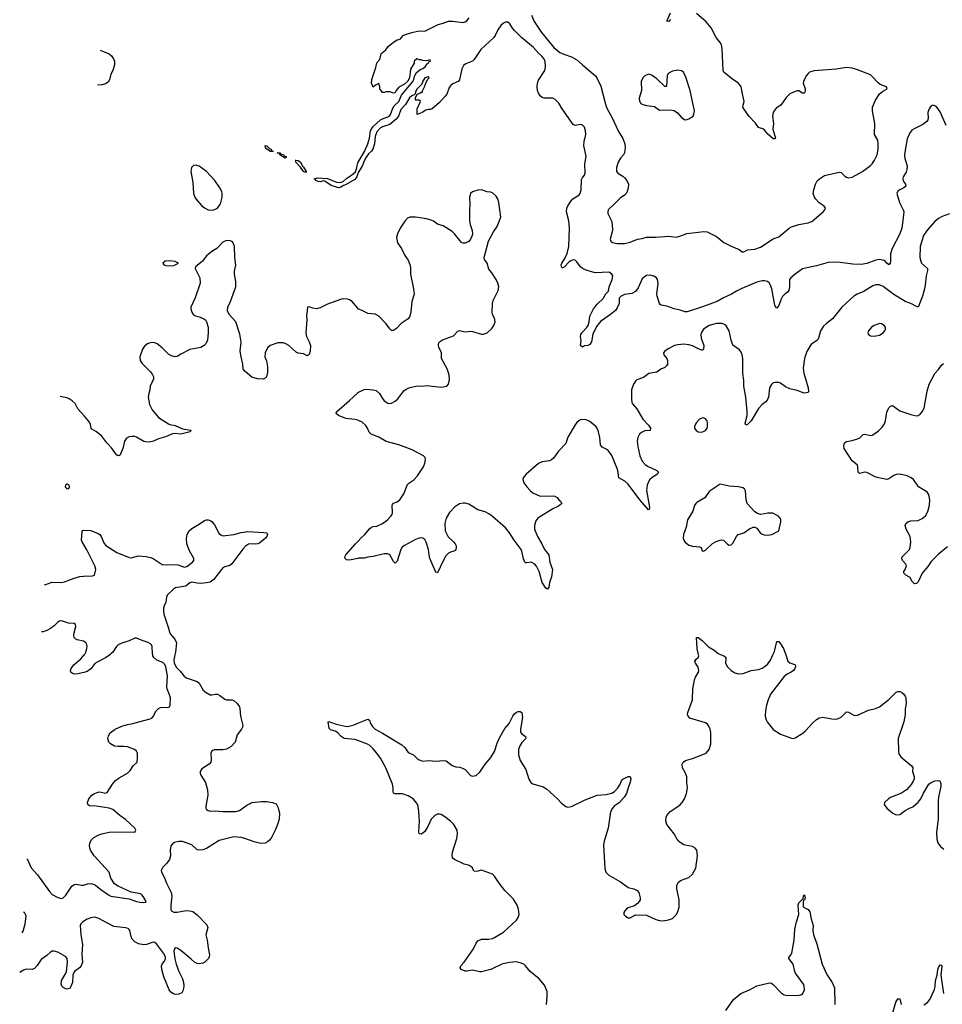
# Model space of a CAD drawing. Header units: inches. Extents: x 1174277 to 1307032, y 522670 to 678486.
# Tile 82 of 121: x 1196315 to 1206373, y 626191 to 636923. Entities that reach past the tile are written whole.
import ezdxf

# ---------------------------------------------------------------- set-up
doc = ezdxf.new("R2010")
doc.units = ezdxf.units.IN
doc.header["$MEASUREMENT"] = 0
for name, color, linetype in [('B1692', 7, 'Continuous'), ('B1693', 7, 'Continuous'), ('B2602', 7, 'Continuous'), ('B2603', 7, 'Continuous')]:
    doc.layers.add(name, color=color, linetype=linetype)

msp = doc.modelspace()

# ---------------------------------------------------------------- linework, layer by layer
at = {"layer": 'B1692', "color": 6}
for points, elevation in [([(1198006, 630000), (1197994, 629946), (1197999, 629910), (1198023, 629863), (1198063, 629823), (1198105, 629770), (1198130, 629751), (1198250, 629708), (1198271, 629690), (1198316, 629616), (1198349, 629589), (1198390, 629566), (1198410, 629563), (1198450, 629572), (1198471, 629571), (1198498, 629558), (1198550, 629516), (1198569, 629509), (1198630, 629511), (1198650, 629504), (1198687, 629470), (1198710, 629432), (1198715, 629415), (1198721, 629330), (1198747, 629230), (1198743, 629210), (1198732, 629190), (1198685, 629130), (1198663, 629050), (1198619, 629001), (1198570, 628973), (1198530, 628964), (1198435, 628965), (1198410, 628953), (1198400, 628930), (1198404, 628856), (1198398, 628830), (1198382, 628810), (1198302, 628758), (1198284, 628730), (1198283, 628710), (1198290, 628690), (1198340, 628610), (1198364, 628530), (1198366, 628470), (1198346, 628350), (1198346, 628330), (1198353, 628313), (1198370, 628302), (1198390, 628298), (1198450, 628299), (1198530, 628291), (1198670, 628293), (1198710, 628305), (1198790, 628363), (1198850, 628389), (1198950, 628400), (1199010, 628401), (1199072, 628392), (1199110, 628376), (1199134, 628334), (1199149, 628270), (1199145, 628210), (1199126, 628150), (1199103, 628097), (1199059, 628010), (1199039, 627981), (1199018, 627962), (1198990, 627949), (1198950, 627944), (1198930, 627946), (1198870, 627962), (1198770, 628000), (1198730, 628009), (1198650, 628018), (1198490, 627977), (1198350, 627889), (1198310, 627875), (1198270, 627872), (1198250, 627876), (1198190, 627928), (1198090, 627965), (1198050, 627964), (1198004, 627956), (1197980, 627940), (1197963, 627917), (1197954, 627870), (1197958, 627810), (1197947, 627770), (1197919, 627730), (1197875, 627685), (1197859, 627650), (1197862, 627630), (1197895, 627570), (1197917, 627510), (1197965, 627410), (1197973, 627370), (1197963, 627270), (1197964, 627224), (1197970, 627210), (1197996, 627196), (1198030, 627196), (1198130, 627212), (1198170, 627210), (1198201, 627201), (1198250, 627165), (1198356, 627056), (1198366, 627030), (1198346, 626950), (1198359, 626890), (1198368, 626808), (1198383, 626730), (1198381, 626710), (1198372, 626690), (1198332, 626650), (1198310, 626639), (1198270, 626632), (1198250, 626635), (1198219, 626650), (1198184, 626684), (1198070, 626777), (1198030, 626803), (1198010, 626807), (1197998, 626790), (1197995, 626770), (1198008, 626688), (1198022, 626630), (1198051, 626550), (1198089, 626470), (1198100, 626430), (1198103, 626390), (1198096, 626344), (1198084, 626316), (1198050, 626300), (1198010, 626298), (1197990, 626304), (1197963, 626323), (1197944, 626350), (1197887, 626490), (1197863, 626570), (1197862, 626610), (1197870, 626630), (1197899, 626670), (1197905, 626690), (1197904, 626710), (1197882, 626750), (1197805, 626850), (1197790, 626863), (1197770, 626870), (1197697, 626843), (1197670, 626838), (1197610, 626850), (1197571, 626871), (1197541, 626901), (1197529, 626929), (1197515, 626995), (1197508, 627008), (1197497, 627017), (1197470, 627025), (1197340, 627040), (1197170, 627129), (1197130, 627140), (1197090, 627135), (1197050, 627119), (1197002, 627090), (1196983, 627070), (1196975, 627050), (1196981, 626950), (1196998, 626842), (1196993, 626733), (1196999, 626650), (1196985, 626610), (1196968, 626590), (1196913, 626547), (1196900, 626530), (1196893, 626507), (1196890, 626430), (1196870, 626377), (1196857, 626363), (1196830, 626356), (1196810, 626364), (1196790, 626375), (1196776, 626390), (1196767, 626410), (1196770, 626452), (1196815, 626525), (1196824, 626550), (1196838, 626650), (1196834, 626690), (1196814, 626714), (1196730, 626759), (1196690, 626772), (1196670, 626770), (1196650, 626761), (1196610, 626724), (1196550, 626679), (1196507, 626613), (1196477, 626583), (1196450, 626571), (1196390, 626574), (1196355, 626565), (1196315, 626537)], 1100), ([(1196394, 627776), (1196395, 627775), (1196439, 627679), (1196510, 627601), (1196639, 627419), (1196668, 627388), (1196730, 627354), (1196770, 627344), (1196790, 627351), (1196819, 627381), (1196883, 627477), (1196910, 627498), (1196930, 627501), (1196990, 627489), (1197010, 627490), (1197055, 627505), (1197090, 627509), (1197110, 627506), (1197143, 627490), (1197201, 627441), (1197283, 627383), (1197310, 627371), (1197510, 627339), (1197590, 627311), (1197630, 627303), (1197670, 627300), (1197690, 627305), (1197695, 627310), (1197670, 627356), (1197650, 627382), (1197634, 627394), (1197530, 627415), (1197390, 627477), (1197350, 627506), (1197310, 627566), (1197290, 627630), (1197128, 627810), (1197088, 627870), (1197076, 627910), (1197080, 627950), (1197097, 627983), (1197125, 628010), (1197170, 628036), (1197210, 628051), (1197290, 628068), (1197472, 628072), (1197570, 628067), (1197575, 628070), (1197581, 628090), (1197572, 628110), (1197470, 628206), (1197408, 628248), (1197330, 628315), (1197290, 628329), (1197150, 628350), (1197075, 628355), (1197057, 628370), (1197056, 628390), (1197069, 628430), (1197082, 628450), (1197102, 628470), (1197131, 628489), (1197170, 628505), (1197190, 628506), (1197250, 628493), (1197270, 628501), (1197328, 628592), (1197360, 628630), (1197399, 628661), (1197492, 628710), (1197520, 628740), (1197552, 628790), (1197594, 628830), (1197600, 628880), (1197599, 628930), (1197589, 628950), (1197568, 628968), (1197490, 628997), (1197450, 629002), (1197390, 629000), (1197350, 629006), (1197305, 629030), (1197288, 629050), (1197276, 629090), (1197282, 629118), (1197301, 629150), (1197355, 629190), (1197430, 629224), (1197490, 629241), (1197550, 629250), (1197670, 629286), (1197738, 629302), (1197754, 629310), (1197770, 629327), (1197804, 629390), (1197830, 629415), (1197850, 629426), (1197870, 629430), (1197930, 629427), (1197950, 629435), (1197956, 629450), (1197959, 629530), (1197950, 629565), (1197922, 629630), (1197918, 629650), (1197925, 629770), (1197910, 629870), (1197896, 629896), (1197876, 629916), (1197810, 629943), (1197778, 629970), (1197768, 629990), (1197766, 630000)], 1100), ([(1197296, 630000), (1197251, 629969), (1197158, 629922), (1197136, 629904), (1197090, 629849), (1197050, 629820), (1197029, 629810), (1196950, 629794), (1196910, 629790), (1196890, 629795), (1196873, 629810), (1196868, 629828), (1196876, 629850), (1196906, 629890), (1196983, 629957), (1197019, 630000)], 1100), ([(1200000, 629067), (1199970, 629078), (1199852, 629090), (1199820, 629110), (1199784, 629150), (1199754, 629170), (1199704, 629184), (1199690, 629199), (1199678, 629270), (1199685, 629275), (1199766, 629246), (1199862, 629222), (1199890, 629220), (1199962, 629238), (1200000, 629254)], 1000), ([(1196343, 626971), (1196353, 626990), (1196375, 627070), (1196384, 627150), (1196380, 627170), (1196366, 627190), (1196357, 627197)], 1100)]:
    msp.add_lwpolyline(points, dxfattribs=dict(at, elevation=elevation))
at = {"layer": 'B1693', "color": 6}
for points, elevation in [([(1197191, 636589), (1197290, 636550), (1197315, 636530), (1197337, 636497), (1197347, 636470), (1197349, 636430), (1197329, 636370), (1197307, 636330), (1197294, 636266), (1197278, 636242), (1197250, 636223), (1197210, 636211), (1197162, 636208)], 1000), ([(1200000, 635244), (1199990, 635210), (1199970, 635182), (1199875, 635125), (1199846, 635114), (1199810, 635093), (1199790, 635091), (1199710, 635116), (1199643, 635163), (1199630, 635166), (1199590, 635157), (1199570, 635159), (1199544, 635170), (1199540, 635180), (1199524, 635190), (1199562, 635198), (1199670, 635193), (1199770, 635152), (1199810, 635149), (1199840, 635160), (1199883, 635197), (1199933, 635227), (1199976, 635264), (1199991, 635309), (1199997, 635350), (1200000, 635360)], 900), ([(1200000, 633780), (1199939, 633850), (1199910, 633868), (1199890, 633875), (1199850, 633880), (1199823, 633877), (1199670, 633822), (1199590, 633784), (1199550, 633773), (1199510, 633777), (1199470, 633793), (1199451, 633790), (1199440, 633690), (1199444, 633650), (1199434, 633510), (1199441, 633470), (1199472, 633410), (1199485, 633370), (1199483, 633310), (1199470, 633272), (1199450, 633260), (1199410, 633282), (1199350, 633288), (1199330, 633300), (1199250, 633370), (1199216, 633390), (1199190, 633399), (1199130, 633402), (1199047, 633373), (1199015, 633345), (1198991, 633290), (1198989, 633250), (1199005, 633205), (1199018, 633138), (1199018, 633078), (1199005, 633030), (1198990, 633014), (1198970, 633005), (1198907, 633007), (1198846, 633026), (1198772, 633090), (1198753, 633113), (1198748, 633170), (1198728, 633250), (1198720, 633310), (1198728, 633408), (1198714, 633494), (1198671, 633630), (1198599, 633710), (1198582, 633750), (1198585, 633790), (1198612, 633850), (1198671, 634010), (1198670, 634069), (1198656, 634150), (1198658, 634182), (1198671, 634249), (1198660, 634330), (1198656, 634450), (1198643, 634490), (1198630, 634504), (1198610, 634514), (1198570, 634516), (1198530, 634498), (1198463, 634430), (1198410, 634398), (1198350, 634350), (1198307, 634290), (1198233, 634230), (1198228, 634212), (1198278, 634110), (1198282, 634050), (1198227, 633890), (1198181, 633790), (1198180, 633770), (1198190, 633736), (1198210, 633707), (1198230, 633696), (1198281, 633681), (1198324, 633664), (1198340, 633650), (1198353, 633630), (1198371, 633570), (1198370, 633510), (1198361, 633430), (1198344, 633390), (1198326, 633370), (1198290, 633351), (1198170, 633328), (1198070, 633278), (1198030, 633253), (1198010, 633247), (1197970, 633259), (1197937, 633277), (1197870, 633347), (1197813, 633390), (1197790, 633400), (1197750, 633403), (1197709, 633391), (1197675, 633365), (1197653, 633330), (1197625, 633250), (1197629, 633210), (1197650, 633174), (1197738, 633090), (1197760, 633060), (1197772, 633030), (1197774, 633010), (1197768, 632990), (1197737, 632930), (1197734, 632890), (1197722, 632850), (1197717, 632810), (1197729, 632730), (1197760, 632670), (1197830, 632588), (1197938, 632518), (1197953, 632510), (1198010, 632498), (1198090, 632463), (1198181, 632450), (1198175, 632430), (1198070, 632407), (1198010, 632412), (1197981, 632410), (1197903, 632377), (1197830, 632354), (1197772, 632328), (1197730, 632317), (1197690, 632320), (1197670, 632327), (1197590, 632373), (1197570, 632379), (1197539, 632381), (1197510, 632377), (1197479, 632361), (1197456, 632330), (1197438, 632250), (1197408, 632172), (1197390, 632168), (1197370, 632181), (1197316, 632256), (1197264, 632310), (1197210, 632385), (1197152, 632432), (1197101, 632461), (1197094, 632470), (1197087, 632510), (1197075, 632535), (1197023, 632603), (1196950, 632682), (1196918, 632738), (1196887, 632767), (1196856, 632790), (1196830, 632801), (1196758, 632817)], 1000), ([(1200000, 632558), (1199970, 632566), (1199870, 632577), (1199789, 632609), (1199766, 632630), (1199767, 632650), (1199910, 632771), (1200000, 632856)], 1000), ([(1196584, 630765), (1196590, 630764), (1196670, 630793), (1196770, 630790), (1196804, 630796), (1196910, 630836), (1196970, 630853), (1197010, 630859), (1197110, 630861), (1197130, 630870), (1197144, 630930), (1197136, 630970), (1197046, 631146), (1196995, 631230), (1196989, 631250), (1196996, 631344), (1197003, 631357), (1197010, 631359), (1197090, 631355), (1197170, 631322), (1197187, 631310), (1197202, 631290), (1197235, 631215), (1197253, 631193), (1197375, 631115), (1197510, 631060), (1197530, 631058), (1197610, 631080), (1197693, 631073), (1197742, 631062), (1197770, 631050), (1197870, 630986), (1198040, 630980), (1198110, 630957), (1198137, 630963), (1198199, 631010), (1198215, 631030), (1198215, 631050), (1198161, 631141), (1198136, 631210), (1198132, 631268), (1198141, 631310), (1198163, 631350), (1198190, 631377), (1198284, 631430), (1198330, 631465), (1198350, 631472), (1198370, 631470), (1198390, 631465), (1198410, 631452), (1198437, 631417), (1198485, 631325), (1198507, 631307), (1198530, 631298), (1198650, 631312), (1198730, 631334), (1198803, 631343), (1198975, 631335), (1199009, 631329), (1199016, 631310), (1199009, 631290), (1198993, 631270), (1198930, 631218), (1198911, 631209), (1198890, 631207), (1198830, 631209), (1198810, 631205), (1198777, 631183), (1198748, 631152), (1198629, 630991), (1198606, 630974), (1198550, 630959), (1198530, 630947), (1198450, 630845), (1198430, 630823), (1198390, 630794), (1198350, 630784), (1198290, 630779), (1198250, 630780), (1198190, 630792), (1198170, 630784), (1198125, 630750), (1198015, 630730), (1197990, 630715), (1197923, 630650), (1197915, 630630), (1197910, 630570), (1197895, 630545), (1197883, 630510), (1197883, 630470), (1197891, 630431), (1197938, 630290), (1197947, 630250), (1197957, 630230), (1198006, 630170), (1198023, 630130), (1198012, 630028), (1198006, 630000)], 1100), ([(1200000, 631050), (1199912, 631032), (1199876, 631036), (1199862, 631050), (1199861, 631070), (1199871, 631090), (1199976, 631210), (1200000, 631235)], 1000), ([(1197019, 630000), (1197020, 630000), (1197035, 630030), (1197046, 630070), (1197049, 630090), (1197042, 630122), (1197030, 630138), (1197010, 630149), (1196943, 630163), (1196928, 630170), (1196908, 630188), (1196904, 630210), (1196906, 630226), (1196928, 630310), (1196925, 630330), (1196910, 630340), (1196846, 630346), (1196770, 630371), (1196750, 630368), (1196730, 630357), (1196690, 630317), (1196650, 630288), (1196610, 630265), (1196570, 630250), (1196551, 630252)], 1100), ([(1197766, 630000), (1197764, 630010), (1197760, 630090), (1197752, 630110), (1197741, 630121), (1197716, 630136), (1197650, 630156), (1197590, 630181), (1197570, 630181), (1197510, 630151), (1197430, 630126), (1197390, 630109), (1197369, 630090), (1197330, 630030), (1197310, 630010), (1197296, 630000)], 1100)]:
    msp.add_lwpolyline(points, dxfattribs=dict(at, elevation=elevation))
for points, elevation in [([(1199070, 635487), (1199050, 635488), (1199010, 635510), (1198993, 635530), (1198990, 635550), (1199010, 635547), (1199039, 635519), (1199055, 635510), (1199057, 635497), (1199079, 635490)], 900), ([(1199210, 635414), (1199150, 635450), (1199149, 635469), (1199133, 635467), (1199122, 635470), (1199150, 635470), (1199160, 635460), (1199190, 635452), (1199200, 635440), (1199220, 635430), (1199220, 635420)], 900), ([(1198230, 635337), (1198210, 635332), (1198188, 635310), (1198179, 635270), (1198204, 635150), (1198210, 635030), (1198224, 634990), (1198234, 634970), (1198298, 634898), (1198330, 634871), (1198370, 634852), (1198390, 634848), (1198430, 634849), (1198470, 634868), (1198503, 634917), (1198524, 634990), (1198524, 635030), (1198518, 635050), (1198497, 635090), (1198442, 635170), (1198352, 635270), (1198270, 635326)], 1000), ([(1199430, 635256), (1199408, 635270), (1199377, 635317), (1199324, 635370), (1199324, 635384), (1199317, 635390), (1199327, 635393), (1199350, 635387), (1199375, 635370), (1199401, 635321), (1199410, 635314), (1199438, 635270), (1199438, 635262)], 900), ([(1197950, 634295), (1197901, 634290), (1197876, 634270), (1197888, 634250), (1197910, 634243), (1197950, 634239), (1197990, 634245), (1198009, 634250), (1198048, 634270), (1198009, 634289)], 1000), ([(1196830, 631864), (1196816, 631850), (1196811, 631830), (1196830, 631811), (1196850, 631812), (1196859, 631830), (1196853, 631850)], 1100)]:
    msp.add_lwpolyline(points, close=True, dxfattribs=dict(at, elevation=elevation))
at = {"layer": 'B2602', "color": 6}
for points, elevation in [([(1200000, 629254), (1200110, 629300), (1200127, 629287), (1200141, 629250), (1200160, 629220), (1200191, 629191), (1200270, 629148), (1200481, 629021), (1200515, 628990), (1200550, 628936), (1200610, 628912), (1200649, 628869), (1200670, 628855), (1200710, 628843), (1200770, 628847), (1200850, 628841), (1200930, 628850), (1200966, 628846), (1201030, 628794), (1201070, 628779), (1201114, 628774), (1201150, 628762), (1201170, 628749), (1201230, 628686), (1201250, 628679), (1201270, 628680), (1201290, 628686), (1201330, 628722), (1201382, 628798), (1201450, 628880), (1201490, 628946), (1201521, 629039), (1201546, 629094), (1201603, 629197), (1201650, 629250), (1201690, 629330), (1201710, 629357), (1201730, 629374), (1201750, 629383), (1201770, 629381), (1201790, 629370), (1201798, 629318), (1201775, 629190), (1201776, 629156), (1201784, 629144), (1201829, 629110), (1201832, 629090), (1201790, 629045), (1201767, 629010), (1201754, 628970), (1201752, 628910), (1201770, 628850), (1201832, 628750), (1201864, 628644), (1201887, 628610), (1201910, 628595), (1202021, 628561), (1202059, 628539), (1202178, 628430), (1202223, 628383), (1202270, 628346), (1202290, 628341), (1202330, 628347), (1202479, 628421), (1202609, 628471), (1202710, 628478), (1202770, 628493), (1202798, 628510), (1202837, 628550), (1202858, 628582), (1202874, 628626), (1202890, 628644), (1202950, 628673), (1202970, 628674), (1202977, 628650), (1202971, 628611), (1202948, 628552), (1202931, 628489), (1202905, 628450), (1202852, 628388), (1202797, 628350), (1202777, 628330), (1202757, 628290), (1202729, 628110), (1202687, 627970), (1202679, 627930), (1202693, 627670), (1202706, 627630), (1202737, 627597), (1202865, 627525), (1202930, 627477), (1202950, 627466), (1203011, 627450), (1203046, 627430), (1203066, 627410), (1203081, 627350), (1203079, 627330), (1203070, 627312), (1203050, 627290), (1203016, 627264), (1202950, 627242), (1202931, 627230), (1202911, 627210), (1202903, 627190), (1202903, 627170), (1202919, 627150), (1202950, 627135), (1202970, 627134), (1203030, 627166), (1203150, 627163), (1203250, 627117), (1203290, 627106), (1203330, 627102), (1203388, 627112), (1203430, 627128), (1203470, 627165), (1203487, 627193), (1203504, 627250), (1203506, 627330), (1203479, 627450), (1203480, 627490), (1203498, 627522), (1203520, 627540), (1203610, 627575), (1203649, 627611), (1203686, 627674), (1203706, 627810), (1203696, 627870), (1203677, 627897), (1203650, 627911), (1203570, 627924), (1203555, 627930), (1203515, 627955), (1203490, 627977), (1203451, 628051), (1203370, 628150), (1203360, 628190), (1203363, 628230), (1203371, 628250), (1203408, 628292), (1203510, 628363), (1203538, 628390), (1203563, 628430), (1203586, 628490), (1203597, 628550), (1203589, 628610), (1203588, 628670), (1203574, 628710), (1203542, 628770), (1203538, 628810), (1203548, 628830), (1203573, 628847), (1203651, 628869), (1203799, 628930), (1203833, 628967), (1203851, 629029), (1203850, 629154), (1203843, 629190), (1203826, 629230), (1203810, 629248), (1203790, 629260), (1203622, 629310), (1203601, 629330), (1203597, 629350), (1203600, 629370), (1203651, 629510), (1203652, 629630), (1203673, 629727), (1203684, 629756), (1203716, 629810), (1203720, 629830), (1203710, 629867), (1203682, 629910), (1203676, 629930), (1203687, 629950), (1203712, 629970), (1203719, 629990), (1203717, 630000)], 1000), ([(1203963, 630000), (1203990, 629989), (1204013, 629973), (1204015, 629955), (1204009, 629910), (1204030, 629870), (1204070, 629830), (1204090, 629817), (1204110, 629805), (1204150, 629793), (1204202, 629798), (1204291, 629829), (1204370, 629839), (1204410, 629856), (1204443, 629877), (1204470, 629903), (1204499, 629941), (1204525, 630000)], 1000), ([(1204666, 630000), (1204690, 629930), (1204710, 629912), (1204743, 629903), (1204770, 629890), (1204771, 629870), (1204765, 629850), (1204750, 629828), (1204725, 629810), (1204682, 629790), (1204650, 629763), (1204500, 629570), (1204475, 629510), (1204457, 629450), (1204447, 629393), (1204443, 629330), (1204452, 629292), (1204462, 629270), (1204530, 629188), (1204610, 629135), (1204730, 629091), (1204750, 629089), (1204770, 629094), (1204852, 629148), (1204878, 629170), (1204960, 629260), (1205003, 629297), (1205030, 629313), (1205070, 629321), (1205170, 629301), (1205210, 629298), (1205230, 629301), (1205270, 629319), (1205330, 629378), (1205350, 629377), (1205410, 629342), (1205430, 629340), (1205450, 629344), (1205570, 629398), (1205644, 629416), (1205690, 629435), (1205790, 629514), (1205870, 629594), (1205890, 629601), (1205910, 629599), (1205930, 629592), (1205950, 629576), (1205970, 629550), (1205976, 629530), (1205978, 629470), (1205967, 629410), (1205968, 629350), (1205953, 629270), (1205892, 629090), (1205894, 628950), (1205901, 628921), (1205921, 628890), (1206038, 628790), (1206050, 628771), (1206049, 628730), (1206067, 628670), (1206065, 628650), (1206057, 628623), (1206033, 628587), (1205982, 628530), (1205928, 628492), (1205810, 628444), (1205786, 628430), (1205742, 628390), (1205739, 628370), (1205768, 628330), (1205833, 628273), (1205870, 628256), (1205910, 628260), (1205970, 628305), (1206010, 628327), (1206050, 628343), (1206110, 628393), (1206139, 628430), (1206167, 628493), (1206228, 628590), (1206250, 628610), (1206290, 628628), (1206330, 628631), (1206346, 628626), (1206356, 628596), (1206358, 628570), (1206331, 628450), (1206327, 628413), (1206328, 628208), (1206309, 628069), (1206312, 627992), (1206324, 627950), (1206353, 627910), (1206390, 627882)], 1000), ([(1202058, 626190), (1202067, 626273), (1202064, 626330), (1202038, 626398), (1201980, 626470), (1201879, 626550), (1201831, 626611), (1201810, 626630), (1201781, 626641), (1201730, 626653), (1201650, 626647), (1201571, 626629), (1201450, 626571), (1201350, 626545), (1201330, 626545), (1201250, 626565), (1201190, 626553), (1201170, 626553), (1201127, 626570), (1201117, 626590), (1201126, 626610), (1201159, 626650), (1201263, 626797), (1201290, 626857), (1201310, 626882), (1201350, 626902), (1201430, 626901), (1201470, 626909), (1201490, 626918), (1201590, 626979), (1201732, 627110), (1201750, 627136), (1201760, 627170), (1201752, 627228), (1201739, 627270), (1201698, 627338), (1201604, 627430), (1201541, 627510), (1201490, 627588), (1201470, 627610), (1201350, 627653), (1201310, 627642), (1201290, 627640), (1201270, 627644), (1201263, 627650), (1201250, 627679), (1201230, 627696), (1201207, 627707), (1201160, 627720), (1201056, 627770), (1201042, 627782), (1201035, 627790), (1201031, 627810), (1201034, 627850), (1201081, 627999), (1201088, 628050), (1201084, 628090), (1201049, 628150), (1201010, 628189), (1200950, 628235), (1200910, 628259), (1200890, 628264), (1200870, 628264), (1200839, 628250), (1200802, 628210), (1200766, 628130), (1200730, 628075), (1200710, 628055), (1200690, 628044), (1200670, 628048), (1200666, 628070), (1200672, 628188), (1200667, 628290), (1200659, 628350), (1200645, 628385), (1200605, 628430), (1200550, 628465), (1200490, 628484), (1200410, 628485), (1200391, 628491), (1200385, 628510), (1200387, 628550), (1200380, 628590), (1200308, 628768), (1200250, 628873), (1200210, 628930), (1200170, 628977), (1200131, 629011), (1200106, 629026), (1200000, 629067)], 1000), ([(1204015, 626125), (1204095, 626245), (1204177, 626310), (1204270, 626350), (1204350, 626391), (1204490, 626424), (1204510, 626420), (1204530, 626407), (1204618, 626318), (1204650, 626295), (1204690, 626288), (1204809, 626291), (1204830, 626294), (1204850, 626306), (1204863, 626330), (1204869, 626351), (1204866, 626390), (1204859, 626410), (1204772, 626530), (1204764, 626550), (1204749, 626629), (1204700, 626690), (1204702, 626710), (1204725, 626735), (1204731, 626749), (1204758, 626890), (1204766, 627010), (1204783, 627090), (1204810, 627170), (1204801, 627270), (1204810, 627298), (1204857, 627343), (1204861, 627370), (1204870, 627385), (1204877, 627350), (1204870, 627329), (1204859, 627321), (1204856, 627310), (1204858, 627258), (1204866, 627246), (1204910, 627226), (1204930, 627198), (1204943, 627123), (1204967, 627050), (1204963, 626997), (1204969, 626950), (1205005, 626850), (1205065, 626630), (1205116, 626516), (1205172, 626430), (1205199, 626370), (1205200, 626190)], 900), ([(1206173, 626187), (1206210, 626211), (1206238, 626242), (1206288, 626352), (1206297, 626390), (1206300, 626450), (1206317, 626510), (1206324, 626570), (1206330, 626591), (1206350, 626622), (1206359, 626619), (1206367, 626607), (1206358, 626510), (1206387, 626310)], 900), ([(1205830, 626089), (1205866, 626214), (1205890, 626252), (1205910, 626249), (1205925, 626190)], 900)]:
    msp.add_lwpolyline(points, dxfattribs=dict(at, elevation=elevation))
at = {"layer": 'B2603', "color": 6}
for points, elevation in [([(1200000, 635360), (1200004, 635370), (1200073, 635487), (1200110, 635570), (1200129, 635630), (1200141, 635710), (1200166, 635754), (1200249, 635831), (1200270, 635843), (1200330, 635864), (1200350, 635878), (1200358, 635890), (1200382, 635958), (1200396, 635984), (1200450, 636030), (1200478, 636102), (1200602, 636250), (1200612, 636270), (1200618, 636302), (1200638, 636342), (1200681, 636379), (1200709, 636390), (1200737, 636410), (1200758, 636442), (1200772, 636450), (1200777, 636463), (1200792, 636472), (1200790, 636486), (1200750, 636475), (1200710, 636478), (1200690, 636486), (1200670, 636486), (1200650, 636498), (1200644, 636496), (1200614, 636470), (1200614, 636450), (1200575, 636385), (1200566, 636290), (1200541, 636250), (1200510, 636219), (1200450, 636189), (1200418, 636150), (1200410, 636128), (1200390, 636122), (1200350, 636138), (1200310, 636138), (1200290, 636128), (1200270, 636128), (1200242, 636170), (1200242, 636190), (1200230, 636226), (1200194, 636210), (1200170, 636186), (1200149, 636230), (1200153, 636270), (1200199, 636401), (1200208, 636452), (1200241, 636490), (1200257, 636550), (1200270, 636566), (1200306, 636594), (1200333, 636630), (1200390, 636679), (1200430, 636704), (1200450, 636707), (1200465, 636715), (1200497, 636750), (1200510, 636757), (1200590, 636785), (1200636, 636795), (1200670, 636800), (1200730, 636799), (1200878, 636870), (1200930, 636884), (1200990, 636907), (1201033, 636907), (1201150, 636894), (1201170, 636898), (1201190, 636910), (1201216, 636944)], 900), ([(1201893, 636973), (1201924, 636904), (1202003, 636783), (1202138, 636618), (1202205, 636565), (1202246, 636546), (1202330, 636519), (1202390, 636485), (1202449, 636429), (1202550, 636349), (1202592, 636310), (1202606, 636290), (1202650, 636200), (1202702, 636002), (1202717, 635957), (1202770, 635860), (1202844, 635704), (1202890, 635627), (1202912, 635570), (1202917, 635530), (1202910, 635470), (1202897, 635450), (1202865, 635415), (1202841, 635370), (1202822, 635310), (1202823, 635270), (1202837, 635250), (1202890, 635217), (1202910, 635199), (1202933, 635170), (1202951, 635130), (1202950, 635087), (1202939, 635050), (1202928, 635030), (1202907, 635010), (1202861, 634979), (1202792, 634908), (1202747, 634870), (1202732, 634850), (1202726, 634830), (1202728, 634810), (1202765, 634730), (1202774, 634690), (1202776, 634624), (1202754, 634530), (1202758, 634510), (1202776, 634496), (1202830, 634484), (1202910, 634484), (1202970, 634497), (1203050, 634530), (1203102, 634538), (1203150, 634551), (1203250, 634551), (1203390, 634562), (1203470, 634554), (1203510, 634563), (1203588, 634592), (1203775, 634615), (1203810, 634609), (1203910, 634561), (1203990, 634495), (1204070, 634454), (1204158, 634418), (1204190, 634394), (1204210, 634393), (1204250, 634414), (1204330, 634422), (1204390, 634443), (1204530, 634533), (1204590, 634555), (1204703, 634650), (1204730, 634665), (1204810, 634692), (1204910, 634708), (1204950, 634724), (1205075, 634830), (1205092, 634850), (1205099, 634870), (1205086, 634890), (1205030, 634928), (1204990, 634969), (1204978, 634990), (1204967, 635030), (1204972, 635070), (1204989, 635130), (1205010, 635167), (1205033, 635190), (1205090, 635224), (1205250, 635260), (1205270, 635256), (1205310, 635217), (1205330, 635205), (1205350, 635200), (1205390, 635208), (1205502, 635270), (1205590, 635335), (1205608, 635352), (1205635, 635390), (1205663, 635450), (1205675, 635510), (1205675, 635570), (1205669, 635610), (1205633, 635673), (1205638, 635790), (1205613, 635930), (1205611, 635970), (1205642, 636038), (1205687, 636113), (1205720, 636140), (1205772, 636170), (1205765, 636190), (1205697, 636217), (1205673, 636233), (1205610, 636305), (1205590, 636320), (1205450, 636375), (1205390, 636393), (1205330, 636401), (1205216, 636384), (1204976, 636364), (1204925, 636350), (1204910, 636338), (1204890, 636311), (1204859, 636250), (1204858, 636230), (1204877, 636170), (1204879, 636150), (1204870, 636121), (1204850, 636123), (1204810, 636146), (1204790, 636149), (1204750, 636134), (1204710, 636113), (1204670, 636076), (1204612, 635990), (1204563, 635957), (1204540, 635930), (1204530, 635910), (1204523, 635870), (1204532, 635790), (1204526, 635730), (1204554, 635630), (1204550, 635623), (1204530, 635626), (1204470, 635674), (1204428, 635728), (1204369, 635749), (1204335, 635795), (1204267, 635867), (1204208, 635950), (1204200, 635970), (1204201, 635990), (1204213, 636030), (1204211, 636050), (1204194, 636114), (1204180, 636190), (1204151, 636231), (1204088, 636270), (1203993, 636350), (1203984, 636370), (1203975, 636610), (1203966, 636650), (1203953, 636673), (1203907, 636730), (1203854, 636834), (1203799, 636899), (1203694, 636990)], 900), ([(1203410, 636924), (1203390, 636903), (1203370, 636908), (1203410, 636998)], 900), ([(1206415, 635770), (1206350, 635920), (1206314, 635970), (1206290, 635984), (1206270, 635991), (1206250, 635984), (1206230, 635953), (1206217, 635910), (1206220, 635850), (1206217, 635830), (1206206, 635814), (1206160, 635780), (1206066, 635734), (1206042, 635718), (1206016, 635684), (1205990, 635625), (1205974, 635546), (1205962, 635450), (1205966, 635410), (1205989, 635330), (1205988, 635290), (1205978, 635262), (1205947, 635210), (1205941, 635190), (1205945, 635165), (1205971, 635130), (1205977, 635110), (1205954, 635090), (1205909, 635070), (1205887, 635053), (1205878, 635030), (1205905, 634930), (1205947, 634850), (1205952, 634830), (1205951, 634791), (1205931, 634650), (1205911, 634589), (1205825, 634430), (1205810, 634370), (1205810, 634289), (1205803, 634270), (1205790, 634252), (1205770, 634268), (1205752, 634292), (1205739, 634299), (1205690, 634308), (1205650, 634302), (1205550, 634264), (1205490, 634254), (1205397, 634257), (1205230, 634280), (1205130, 634278), (1205001, 634239), (1204850, 634206), (1204769, 634151), (1204720, 634110), (1204709, 634090), (1204709, 634010), (1204699, 633970), (1204687, 633953), (1204650, 633925), (1204630, 633904), (1204611, 633870), (1204590, 633806), (1204570, 633780), (1204550, 633801), (1204547, 633810), (1204513, 633990), (1204497, 634037), (1204490, 634050), (1204468, 634068), (1204435, 634075), (1204410, 634076), (1204350, 634062), (1204187, 633993), (1204130, 633964), (1204075, 633930), (1203987, 633893), (1203917, 633850), (1203748, 633790), (1203590, 633739), (1203570, 633737), (1203516, 633756), (1203449, 633770), (1203370, 633801), (1203310, 633810), (1203299, 633819), (1203289, 633830), (1203263, 633910), (1203261, 633930), (1203277, 634050), (1203270, 634090), (1203258, 634110), (1203230, 634129), (1203190, 634138), (1203150, 634133), (1203122, 634118), (1203102, 634098), (1203059, 634001), (1203030, 633959), (1202990, 633937), (1202910, 633927), (1202872, 633910), (1202860, 633900), (1202852, 633888), (1202850, 633830), (1202830, 633783), (1202810, 633755), (1202756, 633710), (1202647, 633633), (1202602, 633578), (1202564, 633496), (1202550, 633410), (1202530, 633384), (1202510, 633370), (1202471, 633369), (1202450, 633355), (1202429, 633370), (1202435, 633425), (1202428, 633470), (1202434, 633490), (1202444, 633510), (1202496, 633564), (1202511, 633589), (1202525, 633630), (1202530, 633690), (1202569, 633770), (1202610, 633823), (1202675, 633885), (1202704, 633936), (1202735, 633965), (1202742, 634010), (1202774, 634090), (1202780, 634130), (1202771, 634151), (1202740, 634170), (1202590, 634164), (1202490, 634191), (1202451, 634210), (1202428, 634230), (1202390, 634283), (1202370, 634301), (1202350, 634304), (1202325, 634295), (1202301, 634279), (1202250, 634224), (1202230, 634216), (1202220, 634230), (1202219, 634250), (1202226, 634270), (1202259, 634321), (1202285, 634375), (1202301, 634450), (1202310, 634650), (1202300, 634730), (1202277, 634830), (1202281, 634870), (1202290, 634895), (1202327, 634950), (1202347, 634970), (1202409, 635010), (1202426, 635030), (1202437, 635070), (1202441, 635180), (1202446, 635194), (1202473, 635230), (1202480, 635250), (1202477, 635350), (1202490, 635430), (1202466, 635550), (1202470, 635597), (1202488, 635670), (1202485, 635710), (1202471, 635750), (1202450, 635774), (1202430, 635780), (1202370, 635771), (1202350, 635779), (1202230, 635952), (1202193, 636013), (1202154, 636054), (1202126, 636066), (1202030, 636066), (1202010, 636075), (1201990, 636093), (1201970, 636122), (1201960, 636150), (1201956, 636190), (1201960, 636230), (1201970, 636264), (1202041, 636370), (1202049, 636410), (1202042, 636470), (1202025, 636505), (1202007, 636527), (1201970, 636559), (1201918, 636618), (1201787, 636730), (1201710, 636805), (1201688, 636830), (1201657, 636877), (1201636, 636896), (1201610, 636896), (1201590, 636885), (1201561, 636859), (1201526, 636814), (1201497, 636750), (1201483, 636730), (1201342, 636598), (1201270, 636488), (1201250, 636470), (1201180, 636440), (1201155, 636425), (1201134, 636386), (1201110, 636266), (1201096, 636250), (1201038, 636222), (1201015, 636205), (1200997, 636183), (1200970, 636112), (1200955, 636090), (1200890, 636022), (1200810, 635953), (1200790, 635944), (1200770, 635945), (1200743, 635937), (1200702, 635910), (1200649, 635889), (1200649, 635950), (1200686, 636030), (1200682, 636042), (1200670, 636046), (1200630, 636046), (1200629, 636071), (1200649, 636111), (1200679, 636121), (1200693, 636133), (1200707, 636133), (1200707, 636147), (1200729, 636190), (1200749, 636250), (1200764, 636276), (1200779, 636290), (1200770, 636299), (1200730, 636289), (1200710, 636253), (1200699, 636221), (1200648, 636170), (1200630, 636137), (1200626, 636114), (1200617, 636103), (1200590, 636092), (1200564, 636070), (1200522, 635998), (1200470, 635943), (1200443, 635870), (1200421, 635839), (1200350, 635782), (1200270, 635755), (1200250, 635743), (1200210, 635701), (1200190, 635649), (1200182, 635570), (1200165, 635510), (1200151, 635490), (1200119, 635461), (1200086, 635414), (1200066, 635374), (1200050, 635328), (1200004, 635256), (1200000, 635244)], 900), ([(1200000, 632856), (1200002, 632858), (1200070, 632892), (1200090, 632895), (1200169, 632889), (1200200, 632880), (1200238, 632850), (1200270, 632794), (1200289, 632769), (1200330, 632745), (1200350, 632741), (1200370, 632742), (1200410, 632764), (1200438, 632790), (1200504, 632876), (1200530, 632896), (1200559, 632910), (1200650, 632931), (1200710, 632930), (1200750, 632936), (1200910, 632919), (1200972, 632928), (1200988, 632952), (1200997, 632983), (1201000, 633010), (1200996, 633050), (1200978, 633110), (1200912, 633230), (1200912, 633290), (1200906, 633310), (1200884, 633350), (1200879, 633370), (1200881, 633390), (1200891, 633410), (1200925, 633435), (1201043, 633477), (1201090, 633527), (1201110, 633535), (1201170, 633521), (1201230, 633528), (1201250, 633525), (1201350, 633496), (1201370, 633496), (1201410, 633510), (1201463, 633557), (1201483, 633590), (1201498, 633630), (1201493, 633670), (1201470, 633710), (1201465, 633730), (1201469, 633830), (1201478, 633862), (1201533, 633970), (1201537, 634010), (1201528, 634050), (1201511, 634091), (1201464, 634164), (1201430, 634205), (1201410, 634270), (1201381, 634310), (1201380, 634330), (1201426, 634510), (1201481, 634610), (1201521, 634670), (1201560, 634770), (1201539, 634930), (1201530, 634964), (1201510, 635001), (1201470, 635036), (1201450, 635044), (1201410, 635046), (1201350, 635068), (1201310, 635063), (1201263, 635050), (1201250, 635045), (1201231, 635029), (1201220, 634990), (1201224, 634910), (1201219, 634850), (1201219, 634730), (1201225, 634690), (1201246, 634626), (1201251, 634590), (1201248, 634570), (1201230, 634530), (1201210, 634507), (1201170, 634487), (1201150, 634486), (1201130, 634493), (1201055, 634590), (1201030, 634613), (1200930, 634675), (1200870, 634695), (1200827, 634727), (1200790, 634743), (1200750, 634753), (1200630, 634770), (1200589, 634771), (1200570, 634770), (1200542, 634758), (1200514, 634726), (1200464, 634650), (1200434, 634590), (1200424, 634550), (1200425, 634530), (1200435, 634490), (1200477, 634430), (1200513, 634353), (1200550, 634300), (1200570, 634256), (1200577, 634223), (1200577, 634150), (1200608, 633990), (1200614, 633930), (1200589, 633850), (1200580, 633740), (1200569, 633690), (1200550, 633663), (1200475, 633610), (1200424, 633556), (1200390, 633536), (1200370, 633537), (1200350, 633552), (1200310, 633607), (1200230, 633692), (1200190, 633713), (1200110, 633720), (1200050, 633752), (1200010, 633768), (1200000, 633780)], 1000), ([(1206450, 634806), (1206370, 634779), (1206330, 634757), (1206290, 634723), (1206210, 634634), (1206167, 634570), (1206132, 634450), (1206128, 634330), (1206138, 634290), (1206148, 634270), (1206211, 634211), (1206213, 634190), (1206196, 634130), (1206188, 634030), (1206179, 633990), (1206156, 633910), (1206110, 633791), (1206090, 633796), (1206030, 633830), (1205970, 633853), (1205846, 633926), (1205730, 634016), (1205690, 634032), (1205650, 634033), (1205617, 634023), (1205510, 633956), (1205444, 633930), (1205409, 633911), (1205276, 633790), (1205177, 633663), (1205110, 633613), (1205078, 633582), (1205044, 633530), (1205024, 633450), (1205014, 633430), (1204962, 633398), (1204941, 633379), (1204895, 633305), (1204870, 633231), (1204857, 633123), (1204864, 633070), (1204911, 632909), (1204914, 632870), (1204910, 632858), (1204868, 632852), (1204790, 632881), (1204710, 632900), (1204663, 632923), (1204610, 632962), (1204590, 632968), (1204551, 632969), (1204530, 632963), (1204510, 632947), (1204490, 632910), (1204480, 632810), (1204465, 632775), (1204450, 632758), (1204410, 632729), (1204370, 632686), (1204291, 632550), (1204250, 632509), (1204230, 632503), (1204225, 632525), (1204244, 632610), (1204245, 632655), (1204232, 632808), (1204211, 632930), (1204211, 632990), (1204198, 633070), (1204198, 633230), (1204193, 633270), (1204180, 633300), (1204163, 633323), (1204090, 633376), (1204071, 633430), (1204051, 633530), (1204012, 633592), (1203990, 633606), (1203971, 633611), (1203911, 633610), (1203831, 633590), (1203770, 633549), (1203750, 633522), (1203739, 633490), (1203745, 633450), (1203773, 633370), (1203771, 633330), (1203759, 633321), (1203750, 633320), (1203730, 633328), (1203650, 633369), (1203610, 633380), (1203555, 633385), (1203490, 633379), (1203453, 633370), (1203385, 633335), (1203348, 633310), (1203334, 633290), (1203338, 633270), (1203371, 633231), (1203379, 633210), (1203377, 633170), (1203368, 633150), (1203348, 633132), (1203305, 633115), (1203260, 633080), (1203175, 633065), (1203116, 633024), (1203044, 632996), (1203030, 632984), (1203008, 632952), (1202984, 632890), (1202983, 632790), (1202989, 632750), (1202996, 632736), (1203042, 632682), (1203108, 632570), (1203170, 632502), (1203191, 632469), (1203190, 632447), (1203130, 632440), (1203095, 632425), (1203073, 632407), (1203053, 632370), (1203048, 632330), (1203053, 632270), (1203075, 632170), (1203102, 632110), (1203134, 632074), (1203158, 632058), (1203260, 632010), (1203278, 631990), (1203269, 631970), (1203210, 631933), (1203185, 631910), (1203170, 631887), (1203157, 631850), (1203149, 631790), (1203181, 631610), (1203176, 631584), (1203170, 631581), (1203075, 631690), (1202950, 631861), (1202912, 631892), (1202848, 631928), (1202842, 631950), (1202840, 631990), (1202829, 632030), (1202770, 632172), (1202730, 632226), (1202710, 632242), (1202665, 632265), (1202648, 632288), (1202639, 632370), (1202626, 632430), (1202610, 632469), (1202595, 632490), (1202530, 632543), (1202490, 632560), (1202450, 632565), (1202430, 632560), (1202410, 632550), (1202390, 632531), (1202370, 632506), (1202289, 632371), (1202270, 632304), (1202190, 632219), (1202135, 632145), (1202113, 632127), (1202090, 632116), (1202010, 632102), (1201970, 632085), (1201835, 631970), (1201804, 631930), (1201800, 631910), (1201810, 631876), (1201842, 631830), (1201880, 631790), (1201910, 631767), (1201990, 631728), (1202130, 631734), (1202150, 631730), (1202174, 631714), (1202192, 631690), (1202215, 631670), (1202224, 631650), (1202190, 631622), (1202128, 631592), (1201963, 631490), (1201941, 631459), (1201928, 631410), (1201929, 631370), (1201961, 631290), (1202009, 631209), (1202036, 631150), (1202082, 631090), (1202095, 631010), (1202125, 630930), (1202112, 630850), (1202090, 630790), (1202082, 630738), (1202070, 630716), (1202050, 630725), (1202010, 630789), (1201977, 630910), (1201950, 630965), (1201930, 630990), (1201892, 631010), (1201844, 631004), (1201830, 631004), (1201823, 631010), (1201806, 631046), (1201790, 631130), (1201781, 631150), (1201704, 631250), (1201655, 631330), (1201610, 631383), (1201470, 631508), (1201430, 631537), (1201390, 631557), (1201310, 631582), (1201210, 631644), (1201170, 631655), (1201150, 631654), (1201110, 631645), (1201055, 631610), (1201002, 631550), (1200966, 631490), (1200951, 631430), (1200953, 631350), (1200985, 631285), (1201046, 631230), (1201063, 631210), (1201073, 631190), (1201075, 631170), (1201070, 631150), (1201061, 631139), (1201049, 631131), (1201010, 631119), (1200990, 631107), (1200962, 631078), (1200930, 631023), (1200870, 630893), (1200850, 630903), (1200787, 631050), (1200778, 631090), (1200773, 631150), (1200748, 631228), (1200730, 631256), (1200710, 631270), (1200690, 631274), (1200670, 631272), (1200630, 631256), (1200510, 631192), (1200486, 631174), (1200470, 631148), (1200430, 631022), (1200410, 630999), (1200390, 631017), (1200351, 631091), (1200330, 631102), (1200290, 631100), (1200170, 631071), (1200110, 631065), (1200070, 631055), (1200008, 631052), (1200000, 631050)], 1000), ([(1206430, 631179), (1206330, 631098), (1206250, 631016), (1206217, 630963), (1206153, 630890), (1206110, 630795), (1206090, 630776), (1206070, 630774), (1206061, 630781), (1206042, 630802), (1206024, 630844), (1205975, 630870), (1205952, 630890), (1205954, 630910), (1205970, 630931), (1205981, 630970), (1205974, 630990), (1205938, 631030), (1205931, 631050), (1205937, 631070), (1205995, 631125), (1206014, 631150), (1206021, 631170), (1206029, 631230), (1206024, 631290), (1205978, 631370), (1205970, 631410), (1205976, 631430), (1205997, 631450), (1206030, 631459), (1206110, 631466), (1206154, 631486), (1206190, 631516), (1206217, 631563), (1206234, 631630), (1206237, 631690), (1206231, 631730), (1206224, 631750), (1206211, 631771), (1206188, 631788), (1206112, 631832), (1206060, 631910), (1206032, 631930), (1205990, 631951), (1205910, 631968), (1205870, 631966), (1205844, 631956), (1205790, 631917), (1205767, 631913), (1205650, 631937), (1205550, 631989), (1205528, 631992), (1205470, 631977), (1205455, 631990), (1205454, 632050), (1205447, 632067), (1205390, 632115), (1205305, 632250), (1205299, 632270), (1205302, 632298), (1205310, 632313), (1205330, 632326), (1205390, 632337), (1205450, 632355), (1205473, 632367), (1205510, 632401), (1205530, 632407), (1205590, 632392), (1205610, 632396), (1205650, 632420), (1205677, 632443), (1205718, 632482), (1205743, 632517), (1205755, 632550), (1205770, 632645), (1205789, 632691), (1205810, 632711), (1205830, 632716), (1205910, 632658), (1206030, 632618), (1206090, 632606), (1206110, 632610), (1206130, 632622), (1206155, 632650), (1206175, 632690), (1206207, 632873), (1206229, 632951), (1206293, 633067), (1206330, 633109), (1206363, 633157), (1206386, 633174)], 1000), ([(1200000, 631235), (1200041, 631279), (1200078, 631310), (1200130, 631374), (1200150, 631392), (1200170, 631400), (1200210, 631404), (1200272, 631430), (1200326, 631470), (1200362, 631510), (1200374, 631530), (1200380, 631550), (1200374, 631626), (1200380, 631640), (1200390, 631653), (1200430, 631666), (1200460, 631690), (1200504, 631756), (1200543, 631857), (1200556, 631870), (1200613, 631907), (1200652, 631950), (1200716, 632050), (1200732, 632090), (1200740, 632130), (1200735, 632150), (1200717, 632170), (1200595, 632235), (1200450, 632290), (1200310, 632327), (1200230, 632371), (1200146, 632406), (1200126, 632426), (1200108, 632470), (1200090, 632499), (1200050, 632536), (1200010, 632555), (1200000, 632558)], 1000), ([(1203717, 630000), (1203702, 630070), (1203692, 630188), (1203710, 630189), (1203756, 630156), (1203826, 630086), (1203886, 630050), (1203930, 630014), (1203963, 630000)], 1000), ([(1204525, 630000), (1204542, 630038), (1204570, 630144), (1204590, 630144), (1204610, 630121), (1204641, 630070), (1204666, 630000)], 1000)]:
    msp.add_lwpolyline(points, dxfattribs=dict(at, elevation=elevation))
for points, elevation in [([(1203491, 636371), (1203430, 636362), (1203395, 636345), (1203380, 636330), (1203374, 636310), (1203365, 636195), (1203350, 636195), (1203260, 636280), (1203210, 636316), (1203190, 636325), (1203170, 636328), (1203129, 636310), (1203110, 636288), (1203091, 636249), (1203093, 636150), (1203068, 636068), (1203073, 636033), (1203088, 636010), (1203110, 635998), (1203147, 635987), (1203235, 635975), (1203290, 635938), (1203410, 635940), (1203450, 635934), (1203487, 635907), (1203530, 635857), (1203570, 635833), (1203590, 635834), (1203610, 635844), (1203656, 635870), (1203666, 635894), (1203670, 635930), (1203624, 636150), (1203577, 636297), (1203550, 636350), (1203530, 636366)], 1000), ([(1205690, 633610), (1205670, 633606), (1205630, 633590), (1205600, 633570), (1205568, 633530), (1205563, 633510), (1205569, 633490), (1205590, 633478), (1205630, 633474), (1205690, 633486), (1205730, 633510), (1205748, 633530), (1205754, 633550), (1205753, 633570), (1205741, 633590), (1205710, 633607)], 1100), ([(1203770, 632583), (1203750, 632581), (1203727, 632570), (1203689, 632530), (1203670, 632490), (1203671, 632470), (1203690, 632444), (1203710, 632431), (1203750, 632428), (1203770, 632433), (1203793, 632447), (1203808, 632470), (1203813, 632490), (1203814, 632530), (1203810, 632550), (1203793, 632573)], 1100), ([(1203950, 631860), (1203830, 631779), (1203786, 631710), (1203698, 631662), (1203685, 631650), (1203673, 631627), (1203654, 631566), (1203596, 631470), (1203579, 631390), (1203550, 631310), (1203547, 631270), (1203555, 631250), (1203570, 631228), (1203610, 631197), (1203650, 631183), (1203730, 631178), (1203744, 631170), (1203755, 631135), (1203770, 631131), (1203790, 631141), (1203867, 631213), (1203906, 631234), (1203950, 631249), (1203970, 631253), (1203989, 631249), (1204030, 631206), (1204050, 631197), (1204070, 631199), (1204090, 631217), (1204128, 631290), (1204148, 631310), (1204210, 631330), (1204270, 631375), (1204310, 631392), (1204331, 631391), (1204350, 631379), (1204389, 631330), (1204410, 631316), (1204430, 631309), (1204470, 631306), (1204513, 631310), (1204590, 631351), (1204612, 631450), (1204612, 631470), (1204605, 631490), (1204589, 631510), (1204524, 631544), (1204470, 631546), (1204390, 631530), (1204359, 631539), (1204330, 631558), (1204245, 631650), (1204235, 631690), (1204228, 631788), (1204215, 631810), (1204200, 631820), (1204153, 631833), (1204050, 631838)], 1100)]:
    msp.add_lwpolyline(points, close=True, dxfattribs=dict(at, elevation=elevation))

doc.saveas('drawing.dxf')
